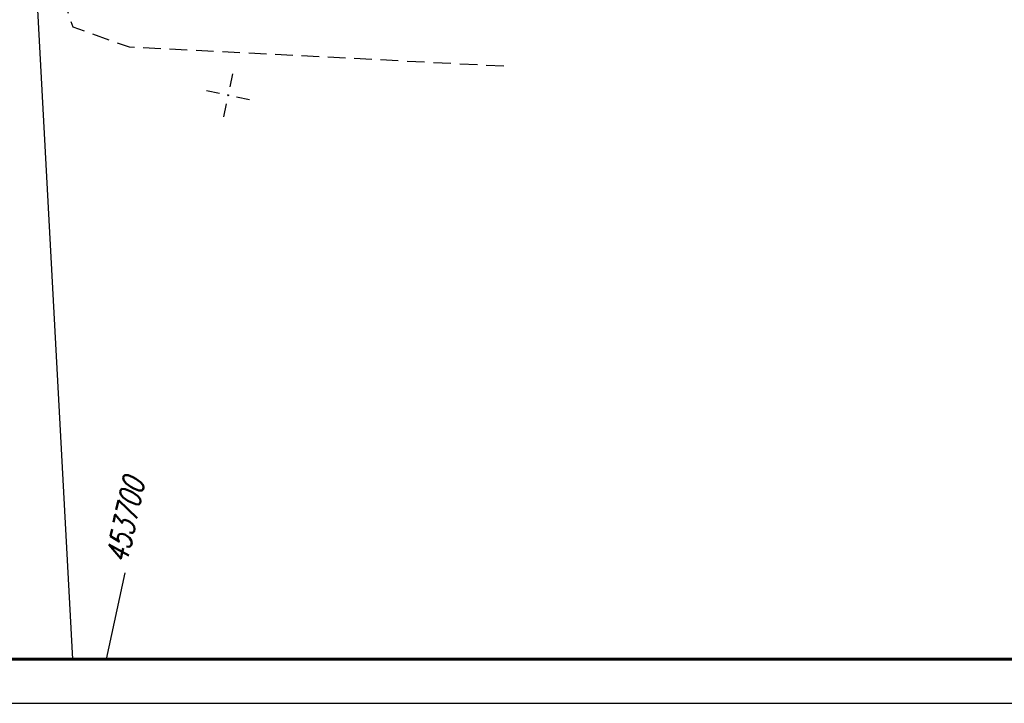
# Model space of a CAD drawing. Extents: x 0 to 1135, y 0 to 420.
# Tile 28 of 77: x 644 to 756, y 0 to 78. Entities that reach past the tile are written whole.
import ezdxf

# ---------------------------------------------------------------- set-up
doc = ezdxf.new("R2010")
doc.units = 0
doc.header["$LTSCALE"] = 2
doc.header["$MEASUREMENT"] = 0
doc.linetypes.add('AUSGEZOGEN', pattern=[0])
doc.linetypes.add('GESTRICH-X2', pattern=[1.5, 1, -0.5])
doc.layers.get('0').update_dxf_attribs({"color": 8, "linetype": 'AUSGEZOGEN'})
for name, color, linetype in [('FBRTOP', 8, 'AUSGEZOGEN'), ('GRENZL', 8, 'AUSGEZOGEN'), ('NETZ', 250, 'AUSGEZOGEN'), ('RAHMEN', 250, 'AUSGEZOGEN'), ('SCHLITZRINNE', 200, 'AUSGEZOGEN'), ('STROMLTG', 8, 'AUSGEZOGEN')]:
    doc.layers.add(name, color=color, linetype=linetype)
doc.styles.add('ROMANS', font='romans.shx', dxfattribs={"width": 0.8})

# ---------------------------------------------------------------- blocks, each defined once
blk = doc.blocks.new('IKR')
at = {"color": 0}
for p, q in [((0, 1), (0, 2.5)), ((-2.5, 0), (-1, 0)), ((1, 0), (2.5, 0)), ((0, -2.5), (0, -1))]:
    blk.add_line(p, q, dxfattribs=at)
blk.add_circle((0, 0), 0.05, dxfattribs=at)
blk.add_point((0, 0), dxfattribs=at)

msp = doc.modelspace()

# ---------------------------------------------------------------- linework, layer by layer
at = {"layer": 'FBRTOP'}
for points in [[(641.84, 175.11, -0.010638), (644.36, 175.91, -0.025121), (645.44, 176.17, -0.000498), (651.94, 177.39, 0.000351), (661.14, 179.11, 0.000001), (685.94, 183.77, 0.000098), (686.21, 183.82, 0.000036), (700.61, 186.53, -0.000002), (715, 189.24, -0.000023), (729.21, 191.92, -0.000019), (746.05, 195.09, -0.003046), (758.19, 197.3, -0.001835)], [(499.49, 151.31, 0.000004), (556.36, 151.37, 0.000067)], [(323.99, 279.88, -0.000006), (352.82, 279.88, -0.000191)]]:
    msp.add_lwpolyline(points, format="xyb", dxfattribs=at)
at = {"layer": 'GRENZL'}
msp.add_line((649.69, 5), (642.79, 133.04), dxfattribs=at)
at = {"layer": 'NETZ'}
msp.add_line((653.53, 5.02), (655.63, 14.8), dxfattribs=at)
at = {"layer": 'RAHMEN'}
msp.add_line((0, 0), (950, 0), dxfattribs=at)
at = {"layer": 'RAHMEN', "const_width": 0.35}
msp.add_lwpolyline([(25, 5), (1130, 5), (1130, 415), (25, 415), (25, 5)], dxfattribs=at)
at = {"layer": 'SCHLITZRINNE'}
msp.add_lwpolyline([(517.48, 212.59), (519.75, 212.63, -0.000009), (532.25, 212.63, 0.000009), (544.74, 212.63, 0.000011), (557.24, 212.63, -0.000003), (569.74, 212.63, -0.000017), (582.24, 212.63, 0.000005), (594.74, 212.63, 0.000053), (595.15, 212.63, 0.000005), (599.26, 212.63, 0.001234), (606.7, 212.65, 0.000703), (619.76, 212.74, 0.002173), (629.96, 212.86, 0.001495), (644.78, 213.15, 0.001644), (657.03, 213.47, 0.001579), (669.78, 213.88, 0.001584), (682.26, 214.37, 0.001578), (694.78, 214.93, 0.00157), (707.28, 215.57, 0.001571), (719.76, 216.29, 0.001576), (732.25, 217.09, 0.001577), (744.73, 217.97, 0.001582), (757.2, 218.93, 0.001583)], format="xyb", dxfattribs=at)
at = {"layer": 'STROMLTG', "linetype": 'GESTRICH-X2', "flags": 128}
msp.add_lwpolyline([(698.64, 72.34), (656.11, 74.5), (649.73, 76.77), (648.26, 81.01), (645.43, 136.04), (642.25, 140.97), (635.35, 139.69), (620.89, 133.1), (605.13, 131.22), (564.6, 131.27), (514.14, 130.88), (473.88, 131), (437.11, 123.68), (417.54, 119.52), (386.21, 112.77), (384.76, 118.78), (379.65, 118.55), (378.53, 119.36)], dxfattribs=at)

# ---------------------------------------------------------------- block references
at = {"layer": 'NETZ', "rotation": 167.8411}
msp.add_blockref('IKR', (667.32, 69.04), dxfattribs=at)

# ---------------------------------------------------------------- texts
at = {"layer": 'NETZ', "style": 'ROMANS', "oblique": 16.6, "width": 0.75}
msp.add_text('453700', height=2.5, rotation=77.8411, dxfattribs=at).set_placement((655.85, 15.77))

doc.saveas('drawing.dxf')
